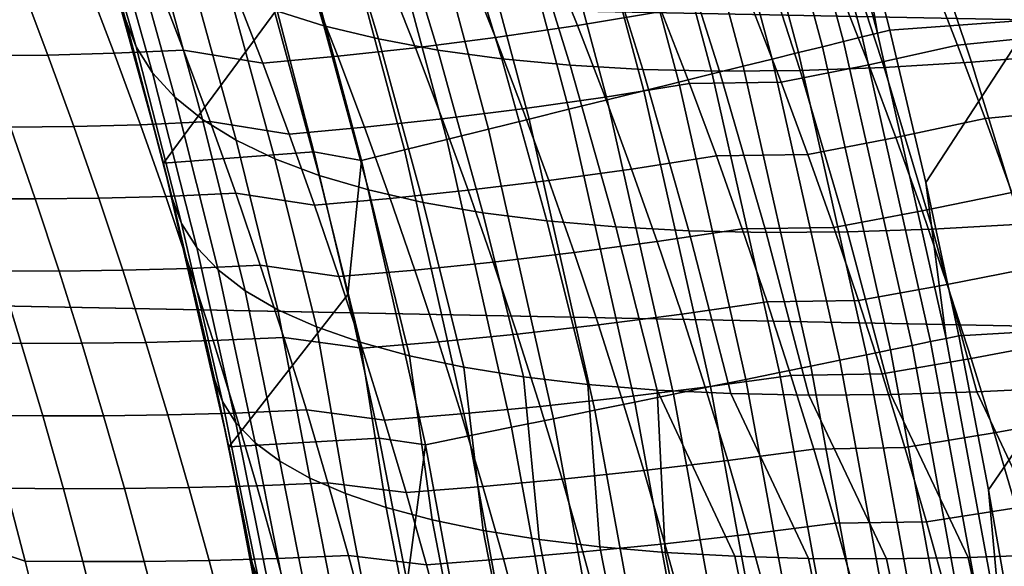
# Model space of a CAD drawing. Header units: metres. Extents: x -32 to 117, y -314 to 32.
# Tile 201 of 256: x 27.43 to 31.47, y 5.44 to 7.68. Entities that reach past the tile are written whole.
import ezdxf

# ---------------------------------------------------------------- set-up
doc = ezdxf.new("R2010")
doc.units = ezdxf.units.M
doc.layers.add('solid_24_501_064_XXX', color=7, linetype='CONTINUOUS')

msp = doc.modelspace()

# ---------------------------------------------------------------- linework, layer by layer
at = {"layer": 'solid_24_501_064_XXX'}
for points in [[(-30.869179, 10.16578, -303.5), (31.248901, 8.930613, -303.5), (31.579252, 7.6812, -303.5), (-31.248901, 8.930613, -303.5)], [(-31.248901, 8.930613, -303.5), (31.579252, 7.6812, -303.5), (31.859657, 6.419635, -303.5), (-31.579252, 7.6812, -303.5)], [(30.836893, 8.262715, -301.352966), (30.997028, 7.640075, -301.352966), (31.579252, 7.6812, -303.5), (31.248901, 8.930613, -303.5)], [(30.882265, 7.611795, -301.012299), (30.550724, 8.849125, -301.012299), (30.475882, 8.827447, -300.8479), (30.806612, 7.593148, -300.8479)], [(30.946108, 7.627531, -301.181946), (30.61388, 8.867419, -301.181946), (30.550724, 8.849125, -301.012299), (30.882265, 7.611795, -301.012299)], [(30.61388, 8.867419, -301.181946), (30.946108, 7.627531, -301.181946), (30.836893, 8.262715, -301.352966), (30.664253, 8.882005, -301.352966)], [(30.806612, 7.593148, -300.8479), (30.475882, 8.827447, -300.8479), (30.389753, 8.8025, -300.689575), (30.719547, 7.571689, -300.689575)], [(30.621534, 7.54753, -300.538208), (30.292791, 8.774414, -300.538208), (30.185513, 8.74334, -300.394562), (30.513092, 7.520802, -300.394562)], [(30.719547, 7.571689, -300.689575), (30.389753, 8.8025, -300.689575), (30.292791, 8.774414, -300.538208), (30.621534, 7.54753, -300.538208)], [(30.513092, 7.520802, -300.394562), (30.185513, 8.74334, -300.394562), (30.068483, 8.709442, -300.25943), (30.394793, 7.491643, -300.25943)], [(30.394793, 7.491643, -300.25943), (30.068483, 8.709442, -300.25943), (29.942324, 8.6729, -300.133514), (30.267263, 7.46021, -300.133514)], [(30.267263, 7.46021, -300.133514), (29.942324, 8.6729, -300.133514), (29.807703, 8.633906, -300.017517), (30.131182, 7.42667, -300.017517)], [(30.131182, 7.42667, -300.017517), (29.807703, 8.633906, -300.017517), (29.665335, 8.592669, -299.911987), (29.987267, 7.391198, -299.911987)], [(29.987267, 7.391198, -299.911987), (29.665335, 8.592669, -299.911987), (29.51597, 8.549405, -299.817505), (29.836283, 7.353983, -299.817505)], [(29.836283, 7.353983, -299.817505), (29.51597, 8.549405, -299.817505), (29.360403, 8.504344, -299.734619), (29.679026, 7.315223, -299.734619)], [(29.679026, 7.315223, -299.734619), (29.360403, 8.504344, -299.734619), (29.199455, 8.457726, -299.663696), (29.516333, 7.275123, -299.663696)], [(29.516333, 7.275123, -299.663696), (29.199455, 8.457726, -299.663696), (29.033981, 8.409795, -299.605194), (29.349062, 7.233894, -299.605194)], [(27.700247, 8.283891, 17.499784), (27.903818, 7.570652, 17.22859), (27.859875, 7.683576, 16.783979), (27.651018, 8.404238, 17.062355)], [(29.349062, 7.233894, -299.605194), (29.033981, 8.409795, -299.605194), (28.864857, 8.360807, -299.559326), (29.178102, 7.191756, -299.559326)], [(28.474102, 8.324421, 20.696924), (28.673998, 7.65789, 20.453274), (28.470209, 7.721629, 20.050655), (28.269512, 8.391738, 20.300638)], [(28.698254, 8.266735, 21.084042), (28.89802, 7.603273, 20.846371), (28.673998, 7.65789, 20.453274), (28.474102, 8.324421, 20.696924)], [(29.178102, 7.191756, -299.559326), (28.864857, 8.360807, -299.559326), (28.692976, 8.311022, -299.526428), (29.004358, 7.148932, -299.526428)], [(28.317511, 8.303698, -299.5), (27.698521, 8.246314, -299.5), (28.015686, 7.094454, -299.5), (28.481131, 7.723855, -299.5)], [(27.772713, 8.170033, 17.935076), (27.971516, 7.46405, 17.67104), (27.903818, 7.570652, 17.22859), (27.700247, 8.283891, 17.499784)], [(29.004358, 7.148932, -299.526428), (28.692976, 8.311022, -299.526428), (28.519253, 8.260702, -299.506622), (28.828749, 7.105649, -299.506622)], [(28.026875, 7.050128, 16.561865), (28.015686, 7.094454, -299.5), (27.698521, 8.246314, -299.5), (27.859875, 7.683576, 16.783979)], [(28.828749, 7.105649, -299.506622), (28.519253, 8.260702, -299.506622), (28.481131, 7.723855, -299.5), (28.632866, 7.140891, -299.5)], [(28.941351, 8.21884, 21.460926), (29.141645, 7.557933, 21.228842), (28.89802, 7.603273, 20.846371), (28.698254, 8.266735, 21.084042)], [(30.946108, 7.627531, -301.181946), (30.997028, 7.640075, -301.352966), (30.836893, 8.262715, -301.352966)], [(29.202724, 8.180867, 21.826538), (29.40419, 7.521996, 21.599615), (29.141645, 7.557933, 21.228842), (28.941351, 8.21884, 21.460926)], [(27.867943, 8.063858, 18.367918), (28.062626, 7.364624, 18.11095), (27.971516, 7.46405, 17.67104), (27.772713, 8.170033, 17.935076)], [(29.481659, 8.152921, 22.179874), (29.684919, 7.495564, 21.957647), (29.40419, 7.521996, 21.599615), (29.202724, 8.180867, 21.826538)], [(31.111286, 8.165304, 23.729721), (31.332043, 7.507617, 23.522923), (30.973167, 7.485955, 23.242861), (30.756956, 8.142522, 23.451578)], [(31.477924, 8.198157, 23.990353), (31.703684, 7.538825, 23.784843), (31.332043, 7.507617, 23.522923), (31.111286, 8.165304, 23.729721)], [(29.777384, 8.135077, 22.519962), (29.98304, 7.478709, 22.301935), (29.684919, 7.495564, 21.957647), (29.481659, 8.152921, 22.179874)], [(30.089087, 8.127388, 22.845865), (30.29772, 7.47148, 22.631508), (29.98304, 7.478709, 22.301935), (29.777384, 8.135077, 22.519962)], [(30.415911, 8.129871, 23.156691), (30.628071, 7.473898, 22.945444), (30.29772, 7.47148, 22.631508), (30.089087, 8.127388, 22.845865)], [(30.756956, 8.142522, 23.451578), (30.973167, 7.485955, 23.242861), (30.628071, 7.473898, 22.945444), (30.415911, 8.129871, 23.156691)], [(27.985668, 7.965667, 18.797094), (28.176884, 7.272657, 18.547066), (28.062626, 7.364624, 18.11095), (27.867943, 8.063858, 18.367918)], [(29.714884, 7.659198, 79.912895), (30.060139, 7.715917, 79.713547), (29.941729, 8.009814, 79.631248), (29.597849, 7.951705, 79.832443)], [(28.125561, 7.875734, 19.221401), (28.313967, 7.188415, 18.978134), (28.176884, 7.272657, 18.547066), (27.985668, 7.965667, 18.797094)], [(29.377775, 7.609828, 80.127541), (29.714884, 7.659198, 79.912895), (29.597849, 7.951705, 79.832443), (29.262093, 7.901196, 80.04882)], [(29.049667, 7.567613, 80.357101), (29.377775, 7.609828, 80.127541), (29.262093, 7.901196, 80.04882), (28.935312, 7.858087, 80.279991)], [(31.157614, 7.877847, 79.226219), (31.274689, 7.578223, 79.310593), (31.66275, 7.617697, 79.19091), (31.545551, 7.918285, 79.105278)], [(27.813931, 7.544899, 81.396103), (28.09882, 7.557795, 81.111923), (27.986181, 7.849685, 81.037476), (27.70252, 7.836898, 81.322784)], [(27.986181, 7.849685, 81.037476), (28.09882, 7.557795, 81.111923), (28.423742, 7.503746, 80.859238), (28.312002, 7.793123, 80.785011)], [(28.287226, 7.794312, 19.639647), (28.47348, 7.112137, 19.402924), (28.313967, 7.188415, 18.978134), (28.125561, 7.875734, 19.221401)], [(28.731384, 7.532342, 80.601151), (29.049667, 7.567613, 80.357101), (28.935312, 7.858087, 80.279991), (28.618341, 7.822155, 80.525536)], [(30.90992, 7.497621, 79.460503), (31.274689, 7.578223, 79.310593), (31.157614, 7.877847, 79.226219), (30.794392, 7.794839, 79.378342)], [(27.283905, 7.535664, 82.001457), (27.542065, 7.537625, 81.69281), (27.431894, 7.829915, 81.620529), (27.17499, 7.828413, 81.93013)], [(27.542065, 7.537625, 81.69281), (27.813931, 7.544899, 81.396103), (27.70252, 7.836898, 81.322784), (27.431894, 7.829915, 81.620529)], [(28.423742, 7.503746, 80.859238), (28.731384, 7.532342, 80.601151), (28.618341, 7.822155, 80.525536), (28.312002, 7.793123, 80.785011)], [(28.470209, 7.721629, 20.050655), (28.654966, 7.044043, 19.820217), (28.47348, 7.112137, 19.402924), (28.287226, 7.794312, 19.639647)], [(30.550186, 7.425799, 79.626419), (30.90992, 7.497621, 79.460503), (30.794392, 7.794839, 79.378342), (30.436125, 7.720927, 79.546333)], [(28.632866, 7.140891, -299.5), (28.481131, 7.723855, -299.5), (28.015686, 7.094454, -299.5)], [(28.673998, 7.65789, 20.453274), (28.857908, 6.984326, 20.228821), (28.654966, 7.044043, 19.820217), (28.470209, 7.721629, 20.050655)], [(30.060139, 7.715917, 79.713547), (30.174541, 7.420465, 79.792938), (30.550186, 7.425799, 79.626419), (30.436125, 7.720927, 79.546333)], [(-31.579252, 7.6812, -303.5), (31.859657, 6.419635, -303.5), (32.089672, 5.148039, -303.5), (-31.859657, 6.419635, -303.5)], [(27.859875, 7.683576, 16.783979), (28.051636, 6.950955, 16.528904), (28.026875, 7.050128, 16.561865)], [(27.903818, 7.570652, 17.22859), (28.090405, 6.846694, 16.98008), (28.051636, 6.950955, 16.528904), (27.859875, 7.683576, 16.783979)], [(29.827938, 7.36522, 79.990479), (30.174541, 7.420465, 79.792938), (30.060139, 7.715917, 79.713547), (29.714884, 7.659198, 79.912895)], [(30.997028, 7.640075, -301.352966), (31.144592, 7.014337, -301.352966), (31.579252, 7.6812, -303.5)], [(31.144592, 7.014337, -301.352966), (31.279524, 6.385754, -301.352966), (31.859657, 6.419635, -303.5), (31.579252, 7.6812, -303.5)], [(28.89802, 7.603273, 20.846371), (29.081724, 6.933159, 20.627565), (28.857908, 6.984326, 20.228821), (28.673998, 7.65789, 20.453274)], [(29.489511, 7.317068, 80.203438), (29.827938, 7.36522, 79.990479), (29.714884, 7.659198, 79.912895), (29.377775, 7.609828, 80.127541)], [(30.946108, 7.627531, -301.181946), (31.22814, 6.37527, -301.181946), (31.144592, 7.014337, -301.352966), (30.997028, 7.640075, -301.352966)], [(29.141645, 7.557933, 21.228842), (29.325773, 6.890687, 21.015308), (29.081724, 6.933159, 20.627565), (28.89802, 7.603273, 20.846371)], [(29.160105, 7.275825, 80.431419), (29.489511, 7.317068, 80.203438), (29.377775, 7.609828, 80.127541), (29.049667, 7.567613, 80.357101)], [(31.163715, 6.362118, -301.012299), (30.882265, 7.611795, -301.012299), (30.806612, 7.593148, -300.8479), (31.087374, 6.346533, -300.8479)], [(31.22814, 6.37527, -301.181946), (30.946108, 7.627531, -301.181946), (30.882265, 7.611795, -301.012299), (31.163715, 6.362118, -301.012299)], [(31.274689, 7.578223, 79.310593), (31.38763, 7.276845, 79.391914), (31.77582, 7.315289, 79.273476), (31.66275, 7.617697, 79.19091)], [(27.921478, 7.251813, 81.466675), (28.207565, 7.264758, 81.183609), (28.09882, 7.557795, 81.111923), (27.813931, 7.544899, 81.396103)], [(27.971516, 7.46405, 17.67104), (28.153542, 6.748118, 17.429239), (28.090405, 6.846694, 16.98008), (27.903818, 7.570652, 17.22859)], [(28.09882, 7.557795, 81.111923), (28.207565, 7.264758, 81.183609), (28.531628, 7.213193, 80.930725), (28.423742, 7.503746, 80.859238)], [(28.84054, 7.241285, 80.674004), (29.160105, 7.275825, 80.431419), (29.049667, 7.567613, 80.357101), (28.731384, 7.532342, 80.601151)], [(29.40419, 7.521996, 21.599615), (29.589357, 6.857031, 21.390942), (29.325773, 6.890687, 21.015308), (29.141645, 7.557933, 21.228842)], [(30.999516, 6.328597, -300.689575), (30.719547, 7.571689, -300.689575), (30.621534, 7.54753, -300.538208), (30.900608, 6.308404, -300.538208)], [(31.087374, 6.346533, -300.8479), (30.806612, 7.593148, -300.8479), (30.719547, 7.571689, -300.689575), (30.999516, 6.328597, -300.689575)], [(31.021355, 7.198746, 79.539658), (31.38763, 7.276845, 79.391914), (31.274689, 7.578223, 79.310593), (30.90992, 7.497621, 79.460503)], [(27.389017, 7.241935, 82.070084), (27.648403, 7.244304, 81.76236), (27.542065, 7.537625, 81.69281), (27.283905, 7.535664, 82.001457)], [(27.648403, 7.244304, 81.76236), (27.921478, 7.251813, 81.466675), (27.813931, 7.544899, 81.396103), (27.542065, 7.537625, 81.69281)], [(28.531628, 7.213193, 80.930725), (28.84054, 7.241285, 80.674004), (28.731384, 7.532342, 80.601151), (28.423742, 7.503746, 80.859238)], [(29.684919, 7.495564, 21.957647), (29.871719, 6.83229, 21.753387), (29.589357, 6.857031, 21.390942), (29.40419, 7.521996, 21.599615)], [(30.791178, 6.286064, -300.394562), (30.513092, 7.520802, -300.394562), (30.394793, 7.491643, -300.25943), (30.671801, 6.261693, -300.25943)], [(30.900608, 6.308404, -300.538208), (30.621534, 7.54753, -300.538208), (30.513092, 7.520802, -300.394562), (30.791178, 6.286064, -300.394562)], [(31.703684, 7.538825, 23.784843), (31.911558, 6.87318, 23.596062), (31.5352, 6.843858, 23.332996), (31.332043, 7.507617, 23.522923)], [(29.98304, 7.478709, 22.301935), (30.172054, 6.816532, 22.10161), (29.871719, 6.83229, 21.753387), (29.684919, 7.495564, 21.957647)], [(30.29772, 7.47148, 22.631508), (30.489502, 6.809804, 22.434612), (30.172054, 6.816532, 22.10161), (29.98304, 7.478709, 22.301935)], [(30.671801, 6.261693, -300.25943), (30.394793, 7.491643, -300.25943), (30.267263, 7.46021, -300.133514), (30.54311, 6.23542, -300.133514)], [(30.660194, 7.129105, 79.70356), (31.021355, 7.198746, 79.539658), (30.90992, 7.497621, 79.460503), (30.550186, 7.425799, 79.626419)], [(30.973167, 7.485955, 23.242861), (31.17205, 6.823486, 23.051188), (30.823153, 6.812124, 22.75144), (30.628071, 7.473898, 22.945444)], [(31.332043, 7.507617, 23.522923), (31.5352, 6.843858, 23.332996), (31.17205, 6.823486, 23.051188), (30.973167, 7.485955, 23.242861)], [(28.062626, 7.364624, 18.11095), (28.240698, 6.656161, 17.875774), (28.153542, 6.748118, 17.429239), (27.971516, 7.46405, 17.67104)], [(30.54311, 6.23542, -300.133514), (30.267263, 7.46021, -300.133514), (30.131182, 7.42667, -300.017517), (30.405787, 6.207386, -300.017517)], [(30.628071, 7.473898, 22.945444), (30.823153, 6.812124, 22.75144), (30.489502, 6.809804, 22.434612), (30.29772, 7.47148, 22.631508)], [(29.936953, 7.069813, 80.065163), (30.284868, 7.123501, 79.869385), (30.174541, 7.420465, 79.792938), (29.827938, 7.36522, 79.990479)], [(30.405787, 6.207386, -300.017517), (30.131182, 7.42667, -300.017517), (29.987267, 7.391198, -299.911987), (30.260561, 6.177738, -299.911987)], [(30.174541, 7.420465, 79.792938), (30.284868, 7.123501, 79.869385), (30.660194, 7.129105, 79.70356), (30.550186, 7.425799, 79.626419)], [(28.176884, 7.272657, 18.547066), (28.351618, 6.571092, 18.318388), (28.240698, 6.656161, 17.875774), (28.062626, 7.364624, 18.11095)], [(29.597239, 7.022959, 80.276474), (29.936953, 7.069813, 80.065163), (29.827938, 7.36522, 79.990479), (29.489511, 7.317068, 80.203438)], [(30.1082, 6.146633, -299.817505), (29.836283, 7.353983, -299.817505), (29.679026, 7.315223, -299.734619), (29.949511, 6.114236, -299.734619)], [(30.260561, 6.177738, -299.911987), (29.987267, 7.391198, -299.911987), (29.836283, 7.353983, -299.817505), (30.1082, 6.146633, -299.817505)], [(29.266565, 6.982761, 80.502914), (29.597239, 7.022959, 80.276474), (29.489511, 7.317068, 80.203438), (29.160105, 7.275825, 80.431419)], [(29.949511, 6.114236, -299.734619), (29.679026, 7.315223, -299.734619), (29.516333, 7.275123, -299.663696), (29.785334, 6.080719, -299.663696)], [(31.38763, 7.276845, 79.391914), (31.49637, 6.97376, 79.470139), (31.884691, 7.011105, 79.352905), (31.77582, 7.315289, 79.273476)], [(28.313967, 7.188415, 18.978134), (28.485981, 6.493156, 18.755789), (28.351618, 6.571092, 18.318388), (28.176884, 7.272657, 18.547066)], [(28.945751, 6.949025, 80.744064), (29.266565, 6.982761, 80.502914), (29.160105, 7.275825, 80.431419), (28.84054, 7.241285, 80.674004)], [(29.785334, 6.080719, -299.663696), (29.516333, 7.275123, -299.663696), (29.349062, 7.233894, -299.605194), (29.616539, 6.04626, -299.605194)], [(31.12863, 6.898259, 79.615776), (31.49637, 6.97376, 79.470139), (31.38763, 7.276845, 79.391914), (31.021355, 7.198746, 79.539658)], [(27.244425, 6.94796, 82.454559), (27.490276, 6.947265, 82.135986), (27.389017, 7.241935, 82.070084), (27.144413, 7.2431, 82.389511)], [(27.490276, 6.947265, 82.135986), (27.750856, 6.94999, 81.82917), (27.648403, 7.244304, 81.76236), (27.389017, 7.241935, 82.070084)], [(27.750856, 6.94999, 81.82917), (28.02511, 6.95768, 81.534485), (27.921478, 7.251813, 81.466675), (27.648403, 7.244304, 81.76236)], [(28.02511, 6.95768, 81.534485), (28.312363, 6.970615, 81.25251), (28.207565, 7.264758, 81.183609), (27.921478, 7.251813, 81.466675)], [(28.207565, 7.264758, 81.183609), (28.312363, 6.970615, 81.25251), (28.635601, 6.921504, 80.999458), (28.531628, 7.213193, 80.930725)], [(28.635601, 6.921504, 80.999458), (28.945751, 6.949025, 80.744064), (28.84054, 7.241285, 80.674004), (28.531628, 7.213193, 80.930725)], [(29.616539, 6.04626, -299.605194), (29.349062, 7.233894, -299.605194), (29.178102, 7.191756, -299.559326), (29.444021, 6.01104, -299.559326)], [(29.444021, 6.01104, -299.559326), (29.178102, 7.191756, -299.559326), (29.004358, 7.148932, -299.526428), (29.268694, 5.975246, -299.526428)], [(30.766077, 6.830888, 79.77771), (31.12863, 6.898259, 79.615776), (31.021355, 7.198746, 79.539658), (30.660194, 7.129105, 79.70356)], [(28.47348, 7.112137, 19.402924), (28.643394, 6.422584, 19.186703), (28.485981, 6.493156, 18.755789), (28.313967, 7.188415, 18.978134)], [(28.632866, 7.140891, -299.5), (28.015686, 7.094454, -299.5), (28.284916, 5.930682, -299.5), (28.772638, 6.554985, -299.5)], [(28.654966, 7.044043, 19.820217), (28.8234, 6.359578, 19.609875), (28.643394, 6.422584, 19.186703), (28.47348, 7.112137, 19.402924)], [(28.828749, 7.105649, -299.506622), (28.632866, 7.140891, -299.5), (28.772638, 6.554985, -299.5)], [(29.268694, 5.975246, -299.526428), (29.004358, 7.148932, -299.526428), (28.828749, 7.105649, -299.506622), (29.091484, 5.939069, -299.506622)], [(30.041862, 6.77302, 80.136917), (30.391054, 6.825068, 79.942856), (30.284868, 7.123501, 79.869385), (29.936953, 7.069813, 80.065163)], [(30.284868, 7.123501, 79.869385), (30.391054, 6.825068, 79.942856), (30.766077, 6.830888, 79.77771), (30.660194, 7.129105, 79.70356)], [(28.349916, 5.61179, 16.131762), (28.284916, 5.930682, -299.5), (28.015686, 7.094454, -299.5), (28.225403, 6.20779, 16.297329)], [(28.198353, 6.329524, 16.333334), (28.225403, 6.20779, 16.297329), (28.015686, 7.094454, -299.5)], [(28.051636, 6.950955, 16.528904), (28.198353, 6.329524, 16.333334), (28.015686, 7.094454, -299.5)], [(28.026875, 7.050128, 16.561865), (28.051636, 6.950955, 16.528904), (28.015686, 7.094454, -299.5)], [(29.091484, 5.939069, -299.506622), (28.828749, 7.105649, -299.506622), (28.772638, 6.554985, -299.5), (28.900509, 5.96597, -299.5)], [(28.857908, 6.984326, 20.228821), (29.025473, 6.304323, 20.024073), (28.8234, 6.359578, 19.609875), (28.654966, 7.044043, 19.820217)], [(29.700895, 6.727541, 80.346611), (30.041862, 6.77302, 80.136917), (29.936953, 7.069813, 80.065163), (29.597239, 7.022959, 80.276474)], [(29.36899, 6.688464, 80.571556), (29.700895, 6.727541, 80.346611), (29.597239, 7.022959, 80.276474), (29.266565, 6.982761, 80.502914)], [(31.22814, 6.37527, -301.181946), (31.279524, 6.385754, -301.352966), (31.144592, 7.014337, -301.352966)], [(27.587631, 6.651691, 82.199142), (27.849371, 6.654724, 81.893227), (27.750856, 6.94999, 81.82917), (27.490276, 6.947265, 82.135986)], [(27.849371, 6.654724, 81.893227), (28.124769, 6.662539, 81.59951), (28.02511, 6.95768, 81.534485), (27.750856, 6.94999, 81.82917)], [(28.124769, 6.662539, 81.59951), (28.413157, 6.675406, 81.318596), (28.312363, 6.970615, 81.25251), (28.02511, 6.95768, 81.534485)], [(28.051636, 6.950955, 16.528904), (28.225403, 6.20779, 16.297329), (28.198353, 6.329524, 16.333334)], [(28.090405, 6.846694, 16.98008), (28.257767, 6.116004, 16.739315), (28.225403, 6.20779, 16.297329), (28.051636, 6.950955, 16.528904)], [(28.312363, 6.970615, 81.25251), (28.413157, 6.675406, 81.318596), (28.735607, 6.628717, 81.065407), (28.635601, 6.921504, 80.999458)], [(28.735607, 6.628717, 81.065407), (29.046961, 6.655601, 80.81131), (28.945751, 6.949025, 80.744064), (28.635601, 6.921504, 80.999458)], [(29.081724, 6.933159, 20.627565), (29.249025, 6.256979, 20.428089), (29.025473, 6.304323, 20.024073), (28.857908, 6.984326, 20.228821)], [(29.046961, 6.655601, 80.81131), (29.36899, 6.688464, 80.571556), (29.266565, 6.982761, 80.502914), (28.945751, 6.949025, 80.744064)], [(31.231674, 6.596201, 79.688812), (31.600838, 6.669012, 79.545212), (31.49637, 6.97376, 79.470139), (31.12863, 6.898259, 79.615776)], [(27.34057, 6.651963, 82.516891), (27.587631, 6.651691, 82.199142), (27.490276, 6.947265, 82.135986), (27.244425, 6.94796, 82.454559)], [(29.325773, 6.890687, 21.015308), (29.493404, 6.217686, 20.820747), (29.249025, 6.256979, 20.428089), (29.081724, 6.933159, 20.627565)], [(29.589357, 6.857031, 21.390942), (29.7579, 6.186557, 21.200905), (29.493404, 6.217686, 20.820747), (29.325773, 6.890687, 21.015308)], [(30.867773, 6.53119, 79.848839), (31.231674, 6.596201, 79.688812), (31.12863, 6.898259, 79.615776), (30.766077, 6.830888, 79.77771)], [(28.153542, 6.748118, 17.429239), (28.313349, 6.029001, 17.179077), (28.257767, 6.116004, 16.739315), (28.090405, 6.846694, 16.98008)], [(29.871719, 6.83229, 21.753387), (30.04174, 6.163683, 21.567451), (29.7579, 6.186557, 21.200905), (29.589357, 6.857031, 21.390942)], [(30.172054, 6.816532, 22.10161), (30.344099, 6.14913, 21.919323), (30.04174, 6.163683, 21.567451), (29.871719, 6.83229, 21.753387)], [(30.391054, 6.825068, 79.942856), (30.493036, 6.525207, 80.013306), (30.867773, 6.53119, 79.848839), (30.766077, 6.830888, 79.77771)], [(31.5352, 6.843858, 23.332996), (31.720352, 6.174617, 23.160236), (31.353228, 6.155704, 22.876852), (31.17205, 6.823486, 23.051188)], [(30.142603, 6.47488, 80.205696), (30.493036, 6.525207, 80.013306), (30.391054, 6.825068, 79.942856), (30.041862, 6.77302, 80.136917)], [(30.489502, 6.809804, 22.434612), (30.664097, 6.142941, 22.255491), (30.344099, 6.14913, 21.919323), (30.172054, 6.816532, 22.10161)], [(30.823153, 6.812124, 22.75144), (31.000799, 6.145135, 22.574978), (30.664097, 6.142941, 22.255491), (30.489502, 6.809804, 22.434612)], [(31.17205, 6.823486, 23.051188), (31.353228, 6.155704, 22.876852), (31.000799, 6.145135, 22.574978), (30.823153, 6.812124, 22.75144)], [(28.240698, 6.656161, 17.875774), (28.391861, 5.94759, 17.616407), (28.313349, 6.029001, 17.179077), (28.153542, 6.748118, 17.429239)], [(29.800421, 6.430855, 80.413834), (30.142603, 6.47488, 80.205696), (30.041862, 6.77302, 80.136917), (29.700895, 6.727541, 80.346611)], [(29.467321, 6.392972, 80.637314), (29.800421, 6.430855, 80.413834), (29.700895, 6.727541, 80.346611), (29.36899, 6.688464, 80.571556)], [(28.220407, 6.366427, 81.661736), (28.509895, 6.379169, 81.381859), (28.413157, 6.675406, 81.318596), (28.124769, 6.662539, 81.59951)], [(28.413157, 6.675406, 81.318596), (28.509895, 6.379169, 81.381859), (28.831591, 6.334871, 81.128548), (28.735607, 6.628717, 81.065407)], [(29.144114, 6.361052, 80.87571), (29.467321, 6.392972, 80.637314), (29.36899, 6.688464, 80.571556), (29.046961, 6.655601, 80.81131)], [(31.33042, 6.292616, 79.758713), (31.70096, 6.362644, 79.617096), (31.600838, 6.669012, 79.545212), (31.231674, 6.596201, 79.688812)], [(27.19986, 6.357683, 82.904709), (27.432802, 6.355146, 82.576485), (27.34057, 6.651963, 82.516891), (27.108856, 6.654972, 82.845871)], [(27.432802, 6.355146, 82.576485), (27.681036, 6.355251, 82.259544), (27.587631, 6.651691, 82.199142), (27.34057, 6.651963, 82.516891)], [(27.681036, 6.355251, 82.259544), (27.943897, 6.35854, 81.954498), (27.849371, 6.654724, 81.893227), (27.587631, 6.651691, 82.199142)], [(27.943897, 6.35854, 81.954498), (28.220407, 6.366427, 81.661736), (28.124769, 6.662539, 81.59951), (27.849371, 6.654724, 81.893227)], [(28.351618, 6.571092, 18.318388), (28.493084, 5.871996, 18.050098), (28.391861, 5.94759, 17.616407), (28.240698, 6.656161, 17.875774)], [(28.831591, 6.334871, 81.128548), (29.144114, 6.361052, 80.87571), (29.046961, 6.655601, 80.81131), (28.735607, 6.628717, 81.065407)], [(30.965216, 6.230052, 79.916901), (31.33042, 6.292616, 79.758713), (31.231674, 6.596201, 79.688812), (30.867773, 6.53119, 79.848839)], [(28.900509, 5.96597, -299.5), (28.772638, 6.554985, -299.5), (28.284916, 5.930682, -299.5)], [(28.485981, 6.493156, 18.755789), (28.616743, 5.802427, 18.478956), (28.493084, 5.871996, 18.050098), (28.351618, 6.571092, 18.318388)], [(30.239113, 6.175435, 80.271484), (30.590746, 6.22396, 80.080711), (30.493036, 6.525207, 80.013306), (30.142603, 6.47488, 80.205696)], [(30.493036, 6.525207, 80.013306), (30.590746, 6.22396, 80.080711), (30.965216, 6.230052, 79.916901), (30.867773, 6.53119, 79.848839)], [(28.643394, 6.422584, 19.186703), (28.762493, 5.739076, 18.901794), (28.616743, 5.802427, 18.478956), (28.485981, 6.493156, 18.755789)], [(29.895756, 6.13294, 80.478104), (30.239113, 6.175435, 80.271484), (30.142603, 6.47488, 80.205696), (29.800421, 6.430855, 80.413834)], [(29.561499, 6.096323, 80.700165), (29.895756, 6.13294, 80.478104), (29.800421, 6.430855, 80.413834), (29.467321, 6.392972, 80.637314)], [(-31.859657, 6.419635, -303.5), (32.089672, 5.148039, -303.5), (32.269005, 3.867984, -303.5), (-32.089672, 5.148039, -303.5)], [(28.8234, 6.359578, 19.609875), (28.929935, 5.682117, 19.317448), (28.762493, 5.739076, 18.901794), (28.643394, 6.422584, 19.186703)], [(29.23715, 6.065415, 80.937241), (29.561499, 6.096323, 80.700165), (29.467321, 6.392972, 80.637314), (29.144114, 6.361052, 80.87571)], [(31.22814, 6.37527, -301.181946), (31.45952, 5.11267, -301.181946), (31.401772, 5.754581, -301.352966), (31.279524, 6.385754, -301.352966)], [(31.279524, 6.385754, -301.352966), (31.401772, 5.754581, -301.352966), (31.859657, 6.419635, -303.5)], [(31.401772, 5.754581, -301.352966), (31.511286, 5.121075, -301.352966), (32.089672, 5.148039, -303.5), (31.859657, 6.419635, -303.5)], [(27.286947, 6.059649, 82.960815), (27.521076, 6.057542, 82.633331), (27.432802, 6.355146, 82.576485), (27.19986, 6.357683, 82.904709)], [(27.521076, 6.057542, 82.633331), (27.770439, 6.057979, 82.317177), (27.681036, 6.355251, 82.259544), (27.432802, 6.355146, 82.576485)], [(27.770439, 6.057979, 82.317177), (28.034388, 6.061476, 82.01297), (27.943897, 6.35854, 81.954498), (27.681036, 6.355251, 82.259544)], [(28.034388, 6.061476, 82.01297), (28.31197, 6.069382, 81.721138), (28.220407, 6.366427, 81.661736), (27.943897, 6.35854, 81.954498)], [(28.31197, 6.069382, 81.721138), (28.602522, 6.08194, 81.442268), (28.509895, 6.379169, 81.381859), (28.220407, 6.366427, 81.661736)], [(28.509895, 6.379169, 81.381859), (28.602522, 6.08194, 81.442268), (28.923498, 6.040001, 81.18885), (28.831591, 6.334871, 81.128548)], [(29.025473, 6.304323, 20.024073), (29.118605, 5.631707, 19.724771), (28.929935, 5.682117, 19.317448), (28.8234, 6.359578, 19.609875)], [(28.923498, 6.040001, 81.18885), (29.23715, 6.065415, 80.937241), (29.144114, 6.361052, 80.87571), (28.831591, 6.334871, 81.128548)], [(31.317711, 5.089623, -300.8479), (31.087374, 6.346533, -300.8479), (30.999516, 6.328597, -300.689575), (31.229202, 5.075239, -300.689575)], [(31.394619, 5.102122, -301.012299), (31.163715, 6.362118, -301.012299), (31.087374, 6.346533, -300.8479), (31.317711, 5.089623, -300.8479)], [(31.45952, 5.11267, -301.181946), (31.22814, 6.37527, -301.181946), (31.163715, 6.362118, -301.012299), (31.394619, 5.102122, -301.012299)], [(31.424801, 5.987549, 79.825455), (31.796669, 6.054701, 79.685745), (31.70096, 6.362644, 79.617096), (31.33042, 6.292616, 79.758713)], [(29.249025, 6.256979, 20.428089), (29.327982, 5.587985, 20.122639), (29.118605, 5.631707, 19.724771), (29.025473, 6.304323, 20.024073)], [(31.129562, 5.059046, -300.538208), (30.900608, 6.308404, -300.538208), (30.791178, 6.286064, -300.394562), (31.01932, 5.04113, -300.394562)], [(31.229202, 5.075239, -300.689575), (30.999516, 6.328597, -300.689575), (30.900608, 6.308404, -300.538208), (31.129562, 5.059046, -300.538208)], [(31.01932, 5.04113, -300.394562), (30.791178, 6.286064, -300.394562), (30.671801, 6.261693, -300.25943), (30.899057, 5.021585, -300.25943)], [(31.058338, 5.927518, 79.981857), (31.424801, 5.987549, 79.825455), (31.33042, 6.292616, 79.758713), (30.965216, 6.230052, 79.916901)], [(29.493404, 6.217686, 20.820747), (29.557491, 5.551073, 20.509953), (29.327982, 5.587985, 20.122639), (29.249025, 6.256979, 20.428089)], [(30.331329, 5.874725, 80.334229), (30.68412, 5.92137, 80.14502), (30.590746, 6.22396, 80.080711), (30.239113, 6.175435, 80.271484)], [(30.769415, 5.000516, -300.133514), (30.54311, 6.23542, -300.133514), (30.405787, 6.207386, -300.017517), (30.631075, 4.978034, -300.017517)], [(30.899057, 5.021585, -300.25943), (30.671801, 6.261693, -300.25943), (30.54311, 6.23542, -300.133514), (30.769415, 5.000516, -300.133514)], [(30.590746, 6.22396, 80.080711), (30.68412, 5.92137, 80.14502), (31.058338, 5.927518, 79.981857), (30.965216, 6.230052, 79.916901)], [(28.225403, 6.20779, 16.297329), (28.380598, 5.454503, 16.090963), (28.349916, 5.61179, 16.131762)], [(28.257767, 6.116004, 16.739315), (28.408621, 5.372685, 16.538389), (28.380598, 5.454503, 16.090963), (28.225403, 6.20779, 16.297329)], [(29.7579, 6.186557, 21.200905), (29.806496, 5.52107, 20.885645), (29.557491, 5.551073, 20.509953), (29.493404, 6.217686, 20.820747)], [(30.04174, 6.163683, 21.567451), (30.07431, 5.498062, 21.24868), (29.806496, 5.52107, 20.885645), (29.7579, 6.186557, 21.200905)], [(30.631075, 4.978034, -300.017517), (30.405787, 6.207386, -300.017517), (30.260561, 6.177738, -299.911987), (30.484772, 4.954257, -299.911987)], [(29.986837, 5.833836, 80.539383), (30.331329, 5.874725, 80.334229), (30.239113, 6.175435, 80.271484), (29.895756, 6.13294, 80.478104)], [(30.331282, 4.929313, -299.817505), (30.1082, 6.146633, -299.817505), (29.949511, 6.114236, -299.734619), (30.171417, 4.903333, -299.734619)], [(30.04174, 6.163683, 21.567451), (30.344099, 6.14913, 21.919323), (30.663366, 5.473261, 21.932808), (30.360197, 5.482111, 21.598057)], [(30.04174, 6.163683, 21.567451), (30.360197, 5.482111, 21.598057), (30.07431, 5.498062, 21.24868)], [(30.484772, 4.954257, -299.911987), (30.260561, 6.177738, -299.911987), (30.1082, 6.146633, -299.817505), (30.331282, 4.929313, -299.817505)], [(30.344099, 6.14913, 21.919323), (30.664097, 6.142941, 22.255491), (30.982981, 5.471537, 22.252014), (30.663366, 5.473261, 21.932808)], [(30.664097, 6.142941, 22.255491), (31.000799, 6.145135, 22.574978), (31.318161, 5.476942, 22.554792), (30.982981, 5.471537, 22.252014)], [(31.000799, 6.145135, 22.574978), (31.353228, 6.155704, 22.876852), (31.667978, 5.489463, 22.840307), (31.318161, 5.476942, 22.554792)], [(31.353228, 6.155704, 22.876852), (31.720352, 6.174617, 23.160236), (32.031471, 5.509065, 23.107771), (31.667978, 5.489463, 22.840307)], [(28.313349, 6.029001, 17.179077), (28.460348, 5.294862, 16.983599), (28.408621, 5.372685, 16.538389), (28.257767, 6.116004, 16.739315)], [(29.651466, 5.798557, 80.760078), (29.986837, 5.833836, 80.539383), (29.895756, 6.13294, 80.478104), (29.561499, 6.096323, 80.700165)], [(30.171417, 4.903333, -299.734619), (29.949511, 6.114236, -299.734619), (29.785334, 6.080719, -299.663696), (30.006023, 4.876453, -299.663696)], [(27.855795, 5.75991, 82.372025), (28.120789, 5.763566, 82.068634), (28.034388, 6.061476, 82.01297), (27.770439, 6.057979, 82.317177)], [(28.120789, 5.763566, 82.068634), (28.399406, 5.771438, 81.777695), (28.31197, 6.069382, 81.721138), (28.034388, 6.061476, 82.01297)], [(28.399406, 5.771438, 81.777695), (28.690985, 5.783758, 81.499809), (28.602522, 6.08194, 81.442268), (28.31197, 6.069382, 81.721138)], [(28.602522, 6.08194, 81.442268), (28.690985, 5.783758, 81.499809), (29.011278, 5.744145, 81.246307), (28.923498, 6.040001, 81.18885)], [(29.011278, 5.744145, 81.246307), (29.326017, 5.768727, 80.995872), (29.23715, 6.065415, 80.937241), (28.923498, 6.040001, 81.18885)], [(29.326017, 5.768727, 80.995872), (29.651466, 5.798557, 80.760078), (29.561499, 6.096323, 80.700165), (29.23715, 6.065415, 80.937241)], [(30.006023, 4.876453, -299.663696), (29.785334, 6.080719, -299.663696), (29.616539, 6.04626, -299.605194), (29.835979, 4.848819, -299.605194)], [(27.370075, 5.760905, 83.014183), (27.605343, 5.759185, 82.687416), (27.521076, 6.057542, 82.633331), (27.286947, 6.059649, 82.960815)], [(27.605343, 5.759185, 82.687416), (27.855795, 5.75991, 82.372025), (27.770439, 6.057979, 82.317177), (27.521076, 6.057542, 82.633331)], [(28.391861, 5.94759, 17.616407), (28.53548, 5.222031, 17.42631), (28.460348, 5.294862, 16.983599), (28.313349, 6.029001, 17.179077)], [(29.835979, 4.848819, -299.605194), (29.616539, 6.04626, -299.605194), (29.444021, 6.01104, -299.559326), (29.662184, 4.820574, -299.559326)], [(31.514757, 5.681059, 79.889), (31.887901, 5.745248, 79.751129), (31.796669, 6.054701, 79.685745), (31.424801, 5.987549, 79.825455)], [(29.662184, 4.820574, -299.559326), (29.444021, 6.01104, -299.559326), (29.268694, 5.975246, -299.526428), (29.485556, 4.791869, -299.526428)], [(31.147083, 5.623648, 80.043686), (31.514757, 5.681059, 79.889), (31.424801, 5.987549, 79.825455), (31.058338, 5.927518, 79.981857)], [(28.900509, 5.96597, -299.5), (28.284916, 5.930682, -299.5), (28.505819, 4.756879, -299.5), (29.016285, 5.374794, -299.5)], [(28.493084, 5.871996, 18.050098), (28.63381, 5.154396, 17.865286), (28.53548, 5.222031, 17.42631), (28.391861, 5.94759, 17.616407)], [(29.091484, 5.939069, -299.506622), (28.900509, 5.96597, -299.5), (29.016285, 5.374794, -299.5)], [(29.307034, 4.762856, -299.506622), (29.091484, 5.939069, -299.506622), (29.016285, 5.374794, -299.5), (29.119898, 4.781669, -299.5)], [(29.485556, 4.791869, -299.526428), (29.268694, 5.975246, -299.526428), (29.091484, 5.939069, -299.506622), (29.307034, 4.762856, -299.506622)], [(28.516499, 4.692475, 15.909907), (28.505819, 4.756879, -299.5), (28.284916, 5.930682, -299.5), (28.4821, 4.896939, 15.955735)], [(28.380598, 5.454503, 16.090963), (28.4821, 4.896939, 15.955735), (28.284916, 5.930682, -299.5)], [(28.349916, 5.61179, 16.131762), (28.380598, 5.454503, 16.090963), (28.284916, 5.930682, -299.5)], [(30.419197, 5.572805, 80.393929), (30.773102, 5.617492, 80.206223), (30.68412, 5.92137, 80.14502), (30.331329, 5.874725, 80.334229)], [(30.68412, 5.92137, 80.14502), (30.773102, 5.617492, 80.206223), (31.147083, 5.623648, 80.043686), (31.058338, 5.927518, 79.981857)], [(28.616743, 5.802427, 18.478956), (28.755062, 5.092145, 18.299297), (28.63381, 5.154396, 17.865286), (28.493084, 5.871996, 18.050098)], [(30.073614, 5.533595, 80.597672), (30.419197, 5.572805, 80.393929), (30.331329, 5.874725, 80.334229), (29.986837, 5.833836, 80.539383)], [(27.129108, 5.844511, 83.337883), (27.209227, 5.540619, 83.38929), (27.4492, 5.46149, 83.064819), (27.370075, 5.760905, 83.014183)], [(29.737171, 5.499724, 80.817039), (30.073614, 5.533595, 80.597672), (29.986837, 5.833836, 80.539383), (29.651466, 5.798557, 80.760078)], [(28.482668, 5.472641, 81.831406), (28.775232, 5.484667, 81.554466), (28.690985, 5.783758, 81.499809), (28.399406, 5.771438, 81.777695)], [(28.762493, 5.739076, 18.901794), (28.898895, 5.035453, 18.727131), (28.755062, 5.092145, 18.299297), (28.616743, 5.802427, 18.478956)], [(28.690985, 5.783758, 81.499809), (28.775232, 5.484667, 81.554466), (29.094879, 5.447351, 81.300896), (29.011278, 5.744145, 81.246307)], [(29.410666, 5.47104, 81.051613), (29.737171, 5.499724, 80.817039), (29.651466, 5.798557, 80.760078), (29.326017, 5.768727, 80.995872)], [(27.4492, 5.46149, 83.064819), (27.68556, 5.460119, 82.738731), (27.605343, 5.759185, 82.687416), (27.370075, 5.760905, 83.014183)], [(27.68556, 5.460119, 82.738731), (27.937059, 5.461086, 82.42408), (27.855795, 5.75991, 82.372025), (27.605343, 5.759185, 82.687416)], [(27.937059, 5.461086, 82.42408), (28.203056, 5.464854, 82.121483), (28.120789, 5.763566, 82.068634), (27.855795, 5.75991, 82.372025)], [(28.203056, 5.464854, 82.121483), (28.482668, 5.472641, 81.831406), (28.399406, 5.771438, 81.777695), (28.120789, 5.763566, 82.068634)], [(28.929935, 5.682117, 19.317448), (29.064909, 4.984479, 19.147589), (28.898895, 5.035453, 18.727131), (28.762493, 5.739076, 18.901794)], [(29.094879, 5.447351, 81.300896), (29.410666, 5.47104, 81.051613), (29.326017, 5.768727, 80.995872), (29.011278, 5.744145, 81.246307)], [(31.45952, 5.11267, -301.181946), (31.511286, 5.121075, -301.352966), (31.401772, 5.754581, -301.352966)], [(29.118605, 5.631707, 19.724771), (29.25264, 4.939365, 19.559494), (29.064909, 4.984479, 19.147589), (28.929935, 5.682117, 19.317448)], [(31.2314, 5.318504, 80.102371), (31.600233, 5.373216, 79.949326), (31.514757, 5.681059, 79.889), (31.147083, 5.623648, 80.043686)], [(29.327982, 5.587985, 20.122639), (29.461557, 4.900237, 19.961693), (29.25264, 4.939365, 19.559494), (29.118605, 5.631707, 19.724771)], [(30.502663, 5.269736, 80.450546), (30.857635, 5.31239, 80.26429), (30.773102, 5.617492, 80.206223), (30.419197, 5.572805, 80.393929)], [(30.773102, 5.617492, 80.206223), (30.857635, 5.31239, 80.26429), (31.2314, 5.318504, 80.102371), (31.147083, 5.623648, 80.043686)], [(29.557491, 5.551073, 20.509953), (29.691082, 4.867205, 20.353064), (29.461557, 4.900237, 19.961693), (29.327982, 5.587985, 20.122639)], [(27.209227, 5.540619, 83.38929), (27.28525, 5.236108, 83.43792), (27.524282, 5.161447, 83.112724), (27.4492, 5.46149, 83.064819)], [(29.806496, 5.52107, 20.885645), (29.940571, 4.840362, 20.732508), (29.691082, 4.867205, 20.353064), (29.557491, 5.551073, 20.509953)], [(30.156034, 5.232275, 80.652931), (30.502663, 5.269736, 80.450546), (30.419197, 5.572805, 80.393929), (30.073614, 5.533595, 80.597672)], [(29.491045, 5.172404, 81.104431), (29.818563, 5.19988, 80.87104), (29.737171, 5.499724, 80.817039), (29.410666, 5.47104, 81.051613)], [(29.818563, 5.19988, 80.87104), (30.156034, 5.232275, 80.652931), (30.073614, 5.533595, 80.597672), (29.737171, 5.499724, 80.817039)], [(30.07431, 5.498062, 21.24868), (30.209322, 4.819781, 21.098967), (29.940571, 4.840362, 20.732508), (29.806496, 5.52107, 20.885645)], [(30.360197, 5.482111, 21.598057), (30.49659, 4.805522, 21.451412), (30.209322, 4.819781, 21.098967), (30.07431, 5.498062, 21.24868)], [(27.524282, 5.161447, 83.112724), (27.76169, 5.160384, 82.7873), (27.68556, 5.460119, 82.738731), (27.4492, 5.46149, 83.064819)], [(27.76169, 5.160384, 82.7873), (28.014189, 5.161551, 82.473351), (27.937059, 5.461086, 82.42408), (27.68556, 5.460119, 82.738731)], [(28.014189, 5.161551, 82.473351), (28.281147, 5.165386, 82.171509), (28.203056, 5.464854, 82.121483), (27.937059, 5.461086, 82.42408)], [(28.281147, 5.165386, 82.171509), (28.56171, 5.17304, 81.882271), (28.482668, 5.472641, 81.831406), (28.203056, 5.464854, 82.121483)], [(28.380598, 5.454503, 16.090963), (28.516499, 4.692475, 15.909907), (28.4821, 4.896939, 15.955735)], [(28.408621, 5.372685, 16.538389), (28.540655, 4.621144, 16.362616), (28.516499, 4.692475, 15.909907), (28.380598, 5.454503, 16.090963)], [(28.56171, 5.17304, 81.882271), (28.855219, 5.184718, 81.606232), (28.775232, 5.484667, 81.554466), (28.482668, 5.472641, 81.831406)], [(28.775232, 5.484667, 81.554466), (28.855219, 5.184718, 81.606232), (29.174255, 5.149669, 81.352623), (29.094879, 5.447351, 81.300896)], [(29.174255, 5.149669, 81.352623), (29.491045, 5.172404, 81.104431), (29.410666, 5.47104, 81.051613), (29.094879, 5.447351, 81.300896)], [(30.663366, 5.473261, 21.932808), (30.801565, 4.797624, 21.78886), (30.49659, 4.805522, 21.451412), (30.360197, 5.482111, 21.598057)], [(30.982981, 5.471537, 22.252014), (31.123396, 4.796108, 22.110365), (30.801565, 4.797624, 21.78886), (30.663366, 5.473261, 21.932808)], [(31.318161, 5.476942, 22.554792), (31.461184, 4.80098, 22.415028), (31.123396, 4.796108, 22.110365), (30.982981, 5.471537, 22.252014)], [(31.667978, 5.489463, 22.840307), (31.81398, 4.812226, 22.701996), (31.461184, 4.80098, 22.415028), (31.318161, 5.476942, 22.554792)]]:
    msp.add_3dface(points, dxfattribs=at)

doc.saveas('drawing.dxf')
